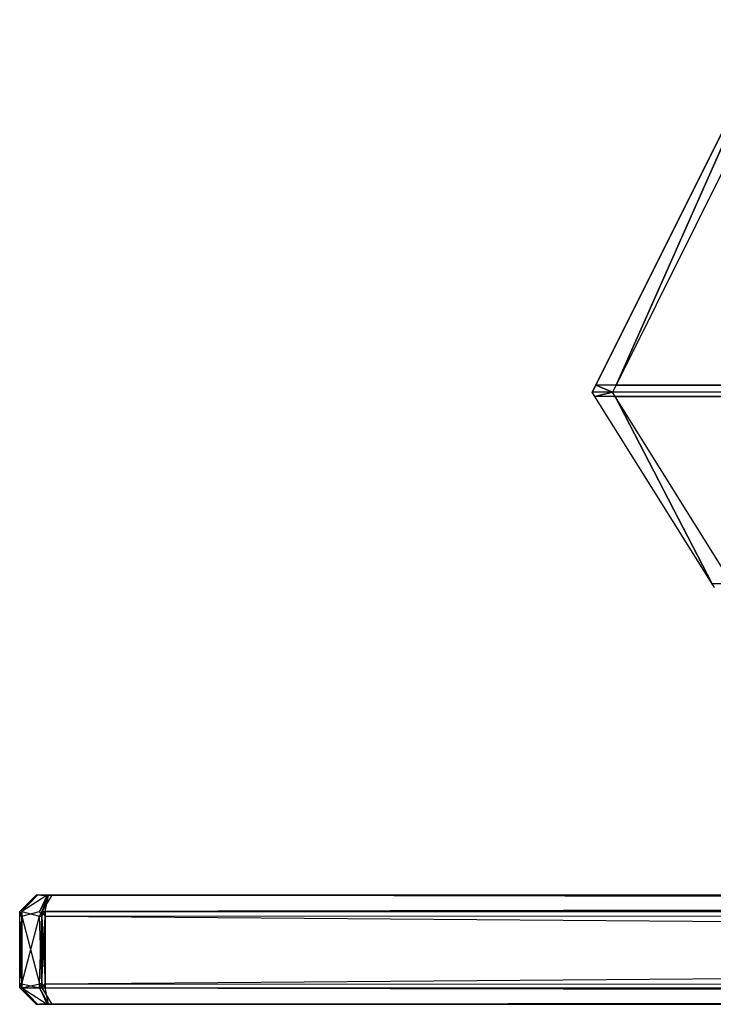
# Model space of a CAD drawing. Extents: x 0 to 0.8, y -0.045 to 0.
# Tile 1 of 10: x 0 to 0.031, y -0.045 to 0. Entities that reach past the tile are written whole.
import ezdxf

# ---------------------------------------------------------------- set-up
doc = ezdxf.new("R2010")
doc.units = 0
for name, color, linetype in [('L0_FL_CHE_1___REPLACEMTFOREMPTY', 7, 'CONTINUOUS'), ('L1_HINTERBAU_1___REPLACEMTFOREM', 7, 'CONTINUOUS'), ('L2_HINTERBAU_0___REPLACEMTFOREM', 7, 'CONTINUOUS')]:
    doc.layers.add(name, color=color, linetype=linetype)

msp = doc.modelspace()

# ---------------------------------------------------------------- linework, layer by layer
at = {"layer": 'L0_FL_CHE_1___REPLACEMTFOREMPTY', "color": 8}
for points, invisible_edges in [([(0, -0.04079, 0.375), (0.00075, -0.040047, 0.001579), (0, -0.04079, 0.001268), (0, -0.04079, 0.375)], 13), ([(0.00075, -0.040047, 0.001579), (0, -0.04079, 0.375), (0.00075, -0.040047, 0.375), (0.00075, -0.040047, 0.001579)], 14), ([(0, -0.04079, 0.001268), (0.00075, -0.040047, 0.001311), (0, -0.04079, 0.001), (0, -0.04079, 0.001268)], 13), ([(0.00075, -0.040047, 0.001311), (0, -0.04079, 0.001268), (0.00075, -0.040047, 0.001579), (0.00075, -0.040047, 0.001311)], 14), ([(0, -0.04079, 0.001), (0.000805, -0.040047, 0.001255), (0.000099, -0.04079, 0.000901), (0, -0.04079, 0.001)], 13), ([(0.000805, -0.040047, 0.001255), (0, -0.04079, 0.001), (0.00075, -0.040047, 0.001311), (0.000805, -0.040047, 0.001255)], 14), ([(0, -0.04079, 0.748732), (0.00075, -0.040047, 0.375), (0, -0.04079, 0.375), (0, -0.04079, 0.748732)], 13), ([(0.00075, -0.040047, 0.375), (0, -0.04079, 0.748732), (0.00075, -0.040047, 0.748421), (0.00075, -0.040047, 0.375)], 14), ([(0, -0.04079, 0.748732), (0.00075, -0.040047, 0.748689), (0.00075, -0.040047, 0.748421), (0, -0.04079, 0.748732)], 13), ([(0.00075, -0.040047, 0.748689), (0, -0.04079, 0.748732), (0, -0.04079, 0.749), (0.00075, -0.040047, 0.748689)], 14), ([(0, -0.04079, 0.749), (0.000805, -0.040047, 0.748745), (0.00075, -0.040047, 0.748689), (0, -0.04079, 0.749)], 13), ([(0.000805, -0.040047, 0.748745), (0, -0.04079, 0.749), (0.000099, -0.04079, 0.749099), (0.000805, -0.040047, 0.748745)], 14), ([(0.000099, -0.04079, 0.000901), (0.001254, -0.040047, 0.000807), (0.000899, -0.04079, 0.000101), (0.000099, -0.04079, 0.000901)], 13), ([(0.001254, -0.040047, 0.000807), (0.000099, -0.04079, 0.000901), (0.000805, -0.040047, 0.001255), (0.001254, -0.040047, 0.000807)], 14), ([(0.000099, -0.04079, 0.749099), (0.001254, -0.040047, 0.749193), (0.000805, -0.040047, 0.748745), (0.000099, -0.04079, 0.749099)], 13), ([(0.001254, -0.040047, 0.749193), (0.000099, -0.04079, 0.749099), (0.000899, -0.04079, 0.749899), (0.001254, -0.040047, 0.749193)], 14), ([(0.00075, -0.040047, 0.375), (0.000909, -0.040047, 0.001579), (0.00075, -0.040047, 0.001579), (0.00075, -0.040047, 0.375)], 13), ([(0.000909, -0.040047, 0.001579), (0.00075, -0.040047, 0.375), (0.000909, -0.040047, 0.375), (0.000909, -0.040047, 0.001579)], 14), ([(0.00075, -0.040047, 0.001311), (0.000955, -0.040047, 0.00133), (0.000805, -0.040047, 0.001255), (0.00075, -0.040047, 0.001311)], 13), ([(0.000955, -0.040047, 0.00133), (0.00075, -0.040047, 0.001311), (0.000909, -0.040047, 0.001376), (0.000955, -0.040047, 0.00133)], 14), ([(0.00075, -0.040047, 0.001579), (0.000909, -0.040047, 0.001376), (0.00075, -0.040047, 0.001311), (0.00075, -0.040047, 0.001579)], 13), ([(0.000909, -0.040047, 0.001376), (0.00075, -0.040047, 0.001579), (0.000909, -0.040047, 0.001579), (0.000909, -0.040047, 0.001376)], 14), ([(0.00075, -0.040047, 0.748421), (0.000909, -0.040047, 0.375), (0.00075, -0.040047, 0.375), (0.00075, -0.040047, 0.748421)], 13), ([(0.000909, -0.040047, 0.375), (0.00075, -0.040047, 0.748421), (0.000909, -0.040047, 0.748421), (0.000909, -0.040047, 0.375)], 14), ([(0.00075, -0.040047, 0.748689), (0.000955, -0.040047, 0.74867), (0.000909, -0.040047, 0.748624), (0.00075, -0.040047, 0.748689)], 13), ([(0.000955, -0.040047, 0.74867), (0.00075, -0.040047, 0.748689), (0.000805, -0.040047, 0.748745), (0.000955, -0.040047, 0.74867)], 14), ([(0.00075, -0.040047, 0.748689), (0.000909, -0.040047, 0.748421), (0.00075, -0.040047, 0.748421), (0.00075, -0.040047, 0.748689)], 13), ([(0.000909, -0.040047, 0.748421), (0.00075, -0.040047, 0.748689), (0.000909, -0.040047, 0.748624), (0.000909, -0.040047, 0.748421)], 14), ([(0.000805, -0.040047, 0.001255), (0.001329, -0.040047, 0.000956), (0.001254, -0.040047, 0.000807), (0.000805, -0.040047, 0.001255)], 13), ([(0.001329, -0.040047, 0.000956), (0.000805, -0.040047, 0.001255), (0.000955, -0.040047, 0.00133), (0.001329, -0.040047, 0.000956)], 14), ([(0.000805, -0.040047, 0.748745), (0.001329, -0.040047, 0.749044), (0.000955, -0.040047, 0.74867), (0.000805, -0.040047, 0.748745)], 13), ([(0.001329, -0.040047, 0.749044), (0.000805, -0.040047, 0.748745), (0.001254, -0.040047, 0.749193), (0.001329, -0.040047, 0.749044)], 14), ([(0.000899, -0.04079, 0.000101), (0.001311, -0.040047, 0.00075), (0.001, -0.04079), (0.000899, -0.04079, 0.000101)], 13), ([(0.001311, -0.040047, 0.00075), (0.000899, -0.04079, 0.000101), (0.001254, -0.040047, 0.000807), (0.001311, -0.040047, 0.00075)], 14), ([(0.000899, -0.04079, 0.749899), (0.001311, -0.040047, 0.74925), (0.001254, -0.040047, 0.749193), (0.000899, -0.04079, 0.749899)], 13), ([(0.001311, -0.040047, 0.74925), (0.000899, -0.04079, 0.749899), (0.001, -0.04079, 0.75), (0.001311, -0.040047, 0.74925)], 14), ([(0.4, -0.040047, 0.375), (0.000955, -0.040047, 0.00133), (0.000909, -0.040047, 0.001376), (0.4, -0.040047, 0.375)], 13), ([(0.4, -0.040047, 0.375), (0.000909, -0.040047, 0.001376), (0.000909, -0.040047, 0.001579), (0.4, -0.040047, 0.375)], 15), ([(0.4, -0.040047, 0.375), (0.000909, -0.040047, 0.001579), (0.000909, -0.040047, 0.375), (0.4, -0.040047, 0.375)], 15), ([(0.000909, -0.040047, 0.748421), (0.4, -0.040047, 0.375), (0.000909, -0.040047, 0.375), (0.000909, -0.040047, 0.748421)], 13), ([(0.4, -0.040047, 0.375), (0.000909, -0.040047, 0.748421), (0.4, -0.040047, 0.749091), (0.4, -0.040047, 0.375)], 10), ([(0.4, -0.040047, 0.749091), (0.000909, -0.040047, 0.748421), (0.000909, -0.040047, 0.748624), (0.4, -0.040047, 0.749091)], 13), ([(0.4, -0.040047, 0.749091), (0.000909, -0.040047, 0.748624), (0.000955, -0.040047, 0.74867), (0.4, -0.040047, 0.749091)], 10), ([(0.4, -0.040047, 0.375), (0.001329, -0.040047, 0.000956), (0.000955, -0.040047, 0.00133), (0.4, -0.040047, 0.375)], 10), ([(0.4, -0.040047, 0.749091), (0.000955, -0.040047, 0.74867), (0.001329, -0.040047, 0.749044), (0.4, -0.040047, 0.749091)], 13), ([(0.001311, -0.040047, 0.00075), (0.001156, -0.04079), (0.001, -0.04079), (0.001311, -0.040047, 0.00075)], 13), ([(0.001, -0.04079, 0.75), (0.001466, -0.040047, 0.74925), (0.001311, -0.040047, 0.74925), (0.001, -0.04079, 0.75)], 13), ([(0.001466, -0.040047, 0.74925), (0.001, -0.04079, 0.75), (0.001156, -0.04079, 0.75), (0.001466, -0.040047, 0.74925)], 14), ([(0.001466, -0.040047, 0.00075), (0.4, -0.04079), (0.001156, -0.04079), (0.001466, -0.040047, 0.00075)], 13), ([(0.001156, -0.04079), (0.001311, -0.040047, 0.00075), (0.001466, -0.040047, 0.00075), (0.001156, -0.04079)], 14), ([(0.001156, -0.04079, 0.75), (0.4, -0.040047, 0.74925), (0.001466, -0.040047, 0.74925), (0.001156, -0.04079, 0.75)], 13), ([(0.4, -0.040047, 0.74925), (0.001156, -0.04079, 0.75), (0.4, -0.04079, 0.75), (0.4, -0.040047, 0.74925)], 14), ([(0.001254, -0.040047, 0.000807), (0.001376, -0.040047, 0.000909), (0.001311, -0.040047, 0.00075), (0.001254, -0.040047, 0.000807)], 13), ([(0.001376, -0.040047, 0.000909), (0.001254, -0.040047, 0.000807), (0.001329, -0.040047, 0.000956), (0.001376, -0.040047, 0.000909)], 14), ([(0.001254, -0.040047, 0.749193), (0.001376, -0.040047, 0.749091), (0.001329, -0.040047, 0.749044), (0.001254, -0.040047, 0.749193)], 13), ([(0.001376, -0.040047, 0.749091), (0.001254, -0.040047, 0.749193), (0.001311, -0.040047, 0.74925), (0.001376, -0.040047, 0.749091)], 14), ([(0.001376, -0.040047, 0.000909), (0.001466, -0.040047, 0.00075), (0.001311, -0.040047, 0.00075), (0.001376, -0.040047, 0.000909)], 13), ([(0.001311, -0.040047, 0.74925), (0.001466, -0.040047, 0.749091), (0.001376, -0.040047, 0.749091), (0.001311, -0.040047, 0.74925)], 13), ([(0.001466, -0.040047, 0.749091), (0.001311, -0.040047, 0.74925), (0.001466, -0.040047, 0.74925), (0.001466, -0.040047, 0.749091)], 14), ([(0.001329, -0.040047, 0.000956), (0.001466, -0.040047, 0.000909), (0.001376, -0.040047, 0.000909), (0.001329, -0.040047, 0.000956)], 13), ([(0.001466, -0.040047, 0.000909), (0.001329, -0.040047, 0.000956), (0.4, -0.040047, 0.000909), (0.001466, -0.040047, 0.000909)], 10), ([(0.4, -0.040047, 0.000909), (0.001329, -0.040047, 0.000956), (0.4, -0.040047, 0.375), (0.4, -0.040047, 0.000909)], 13), ([(0.4, -0.040047, 0.749091), (0.001329, -0.040047, 0.749044), (0.001376, -0.040047, 0.749091), (0.4, -0.040047, 0.749091)], 15), ([(0.001466, -0.040047, 0.00075), (0.001376, -0.040047, 0.000909), (0.001466, -0.040047, 0.000909), (0.001466, -0.040047, 0.00075)], 14), ([(0.4, -0.040047, 0.749091), (0.001376, -0.040047, 0.749091), (0.001466, -0.040047, 0.749091), (0.4, -0.040047, 0.749091)], 15), ([(0.001466, -0.040047, 0.000909), (0.4, -0.040047, 0.00075), (0.001466, -0.040047, 0.00075), (0.001466, -0.040047, 0.000909)], 13), ([(0.4, -0.040047, 0.00075), (0.001466, -0.040047, 0.000909), (0.4, -0.040047, 0.000909), (0.4, -0.040047, 0.00075)], 14), ([(0.4, -0.04079), (0.001466, -0.040047, 0.00075), (0.4, -0.040047, 0.00075), (0.4, -0.04079)], 14), ([(0.001466, -0.040047, 0.74925), (0.4, -0.040047, 0.749091), (0.001466, -0.040047, 0.749091), (0.001466, -0.040047, 0.74925)], 13), ([(0.4, -0.040047, 0.749091), (0.001466, -0.040047, 0.74925), (0.4, -0.040047, 0.74925), (0.4, -0.040047, 0.749091)], 14), ([(0, -0.04079, 0.375), (0, -0.041, 0.001268), (0, -0.041, 0.375), (0, -0.04079, 0.375)], 13), ([(0, -0.041, 0.001268), (0, -0.04079, 0.375), (0, -0.04079, 0.001268), (0, -0.041, 0.001268)], 14), ([(0, -0.04079, 0.001268), (0, -0.041, 0.001), (0, -0.041, 0.001268), (0, -0.04079, 0.001268)], 13), ([(0, -0.041, 0.001), (0, -0.04079, 0.001268), (0, -0.04079, 0.001), (0, -0.041, 0.001)], 14), ([(0, -0.04079, 0.001), (0.000099, -0.041, 0.000901), (0, -0.041, 0.001), (0, -0.04079, 0.001)], 13), ([(0.000099, -0.041, 0.000901), (0, -0.04079, 0.001), (0.000099, -0.04079, 0.000901), (0.000099, -0.041, 0.000901)], 14), ([(0, -0.04079, 0.748732), (0, -0.041, 0.375), (0, -0.041, 0.748732), (0, -0.04079, 0.748732)], 13), ([(0, -0.041, 0.375), (0, -0.04079, 0.748732), (0, -0.04079, 0.375), (0, -0.041, 0.375)], 14), ([(0, -0.04079, 0.749), (0, -0.041, 0.748732), (0, -0.041, 0.749), (0, -0.04079, 0.749)], 13), ([(0, -0.041, 0.748732), (0, -0.04079, 0.749), (0, -0.04079, 0.748732), (0, -0.041, 0.748732)], 14), ([(0.000099, -0.041, 0.749099), (0, -0.04079, 0.749), (0, -0.041, 0.749), (0.000099, -0.041, 0.749099)], 13), ([(0, -0.04079, 0.749), (0.000099, -0.041, 0.749099), (0.000099, -0.04079, 0.749099), (0, -0.04079, 0.749)], 14), ([(0, -0.041, 0.001), (0.000099, -0.044064, 0.000901), (0, -0.044064, 0.001), (0, -0.041, 0.001)], 13), ([(0.000099, -0.044064, 0.000901), (0, -0.041, 0.001), (0.000099, -0.041, 0.000901), (0.000099, -0.044064, 0.000901)], 14), ([(0, -0.041, 0.001268), (0, -0.044064, 0.001), (0, -0.044064, 0.001268), (0, -0.041, 0.001268)], 13), ([(0, -0.044064, 0.001), (0, -0.041, 0.001268), (0, -0.041, 0.001), (0, -0.044064, 0.001)], 14), ([(0, -0.041, 0.375), (0, -0.044064, 0.001268), (0, -0.044064, 0.375), (0, -0.041, 0.375)], 13), ([(0, -0.044064, 0.001268), (0, -0.041, 0.375), (0, -0.041, 0.001268), (0, -0.044064, 0.001268)], 14), ([(0.000099, -0.041, 0.749099), (0, -0.044064, 0.749), (0.000099, -0.044064, 0.749099), (0.000099, -0.041, 0.749099)], 13), ([(0, -0.044064, 0.749), (0.000099, -0.041, 0.749099), (0, -0.041, 0.749), (0, -0.044064, 0.749)], 14), ([(0, -0.041, 0.749), (0, -0.044064, 0.748732), (0, -0.044064, 0.749), (0, -0.041, 0.749)], 13), ([(0, -0.044064, 0.748732), (0, -0.041, 0.749), (0, -0.041, 0.748732), (0, -0.044064, 0.748732)], 14), ([(0, -0.041, 0.748732), (0, -0.044064, 0.375), (0, -0.044064, 0.748732), (0, -0.041, 0.748732)], 13), ([(0, -0.044064, 0.375), (0, -0.041, 0.748732), (0, -0.041, 0.375), (0, -0.044064, 0.375)], 14), ([(0.000899, -0.04079, 0.000101), (0.000099, -0.041, 0.000901), (0.000099, -0.04079, 0.000901), (0.000899, -0.04079, 0.000101)], 13), ([(0.000099, -0.041, 0.000901), (0.000899, -0.04079, 0.000101), (0.000899, -0.041, 0.000101), (0.000099, -0.041, 0.000901)], 14), ([(0.000899, -0.041, 0.749899), (0.000099, -0.04079, 0.749099), (0.000099, -0.041, 0.749099), (0.000899, -0.041, 0.749899)], 13), ([(0.000099, -0.04079, 0.749099), (0.000899, -0.041, 0.749899), (0.000899, -0.04079, 0.749899), (0.000099, -0.04079, 0.749099)], 14), ([(0.000899, -0.041, 0.000101), (0.000099, -0.044064, 0.000901), (0.000099, -0.041, 0.000901), (0.000899, -0.041, 0.000101)], 13), ([(0.000099, -0.044064, 0.000901), (0.000899, -0.041, 0.000101), (0.000899, -0.044064, 0.000101), (0.000099, -0.044064, 0.000901)], 14), ([(0.000899, -0.044064, 0.749899), (0.000099, -0.041, 0.749099), (0.000099, -0.044064, 0.749099), (0.000899, -0.044064, 0.749899)], 13), ([(0.000099, -0.041, 0.749099), (0.000899, -0.044064, 0.749899), (0.000899, -0.041, 0.749899), (0.000099, -0.041, 0.749099)], 14), ([(0.000899, -0.04079, 0.000101), (0.001, -0.041), (0.000899, -0.041, 0.000101), (0.000899, -0.04079, 0.000101)], 13), ([(0.001, -0.041), (0.000899, -0.04079, 0.000101), (0.001, -0.04079), (0.001, -0.041)], 14), ([(0.001, -0.04079, 0.75), (0.000899, -0.041, 0.749899), (0.001, -0.041, 0.75), (0.001, -0.04079, 0.75)], 13), ([(0.000899, -0.041, 0.749899), (0.001, -0.04079, 0.75), (0.000899, -0.04079, 0.749899), (0.000899, -0.041, 0.749899)], 14), ([(0.000899, -0.041, 0.000101), (0.001, -0.044064), (0.000899, -0.044064, 0.000101), (0.000899, -0.041, 0.000101)], 13), ([(0.001, -0.044064), (0.000899, -0.041, 0.000101), (0.001, -0.041), (0.001, -0.044064)], 14), ([(0.001, -0.041, 0.75), (0.000899, -0.044064, 0.749899), (0.001, -0.044064, 0.75), (0.001, -0.041, 0.75)], 13), ([(0.000899, -0.044064, 0.749899), (0.001, -0.041, 0.75), (0.000899, -0.041, 0.749899), (0.000899, -0.044064, 0.749899)], 14), ([(0.001156, -0.04079), (0.001, -0.041), (0.001, -0.04079), (0.001156, -0.04079)], 13), ([(0.001, -0.041), (0.001156, -0.04079), (0.001156, -0.041), (0.001, -0.041)], 14), ([(0.001156, -0.041, 0.75), (0.001, -0.04079, 0.75), (0.001, -0.041, 0.75), (0.001156, -0.041, 0.75)], 13), ([(0.001, -0.04079, 0.75), (0.001156, -0.041, 0.75), (0.001156, -0.04079, 0.75), (0.001, -0.04079, 0.75)], 14), ([(0.001156, -0.041), (0.001, -0.044064), (0.001, -0.041), (0.001156, -0.041)], 13), ([(0.001, -0.044064), (0.001156, -0.041), (0.001156, -0.044064), (0.001, -0.044064)], 14), ([(0.001156, -0.044064, 0.75), (0.001, -0.041, 0.75), (0.001, -0.044064, 0.75), (0.001156, -0.044064, 0.75)], 13), ([(0.001, -0.041, 0.75), (0.001156, -0.044064, 0.75), (0.001156, -0.041, 0.75), (0.001, -0.041, 0.75)], 14), ([(0.4, -0.04079), (0.001156, -0.041), (0.001156, -0.04079), (0.4, -0.04079)], 13), ([(0.001156, -0.041), (0.4, -0.04079), (0.4, -0.041), (0.001156, -0.041)], 14), ([(0.4, -0.041, 0.75), (0.001156, -0.04079, 0.75), (0.001156, -0.041, 0.75), (0.4, -0.041, 0.75)], 13), ([(0.001156, -0.04079, 0.75), (0.4, -0.041, 0.75), (0.4, -0.04079, 0.75), (0.001156, -0.04079, 0.75)], 14), ([(0.4, -0.041), (0.001156, -0.044064), (0.001156, -0.041), (0.4, -0.041)], 13), ([(0.001156, -0.044064), (0.4, -0.041), (0.4, -0.044064), (0.001156, -0.044064)], 14), ([(0.4, -0.044064, 0.75), (0.001156, -0.041, 0.75), (0.001156, -0.044064, 0.75), (0.4, -0.044064, 0.75)], 13), ([(0.001156, -0.041, 0.75), (0.4, -0.044064, 0.75), (0.4, -0.041, 0.75), (0.001156, -0.041, 0.75)], 14), ([(0, -0.044064, 0.001), (0.000099, -0.044257, 0.000901), (0, -0.044257, 0.001), (0, -0.044064, 0.001)], 13), ([(0.000099, -0.044257, 0.000901), (0, -0.044064, 0.001), (0.000099, -0.044064, 0.000901), (0.000099, -0.044257, 0.000901)], 14), ([(0, -0.044064, 0.001268), (0, -0.044257, 0.001), (0, -0.044257, 0.001268), (0, -0.044064, 0.001268)], 13), ([(0, -0.044257, 0.001), (0, -0.044064, 0.001268), (0, -0.044064, 0.001), (0, -0.044257, 0.001)], 14), ([(0, -0.044064, 0.375), (0, -0.044257, 0.001268), (0, -0.044257, 0.375), (0, -0.044064, 0.375)], 13), ([(0, -0.044257, 0.001268), (0, -0.044064, 0.375), (0, -0.044064, 0.001268), (0, -0.044257, 0.001268)], 14), ([(0.000099, -0.044064, 0.749099), (0, -0.044257, 0.749), (0.000099, -0.044257, 0.749099), (0.000099, -0.044064, 0.749099)], 13), ([(0, -0.044257, 0.749), (0.000099, -0.044064, 0.749099), (0, -0.044064, 0.749), (0, -0.044257, 0.749)], 14), ([(0, -0.044064, 0.749), (0, -0.044257, 0.748732), (0, -0.044257, 0.749), (0, -0.044064, 0.749)], 13), ([(0, -0.044257, 0.748732), (0, -0.044064, 0.749), (0, -0.044064, 0.748732), (0, -0.044257, 0.748732)], 14), ([(0, -0.044064, 0.748732), (0, -0.044257, 0.375), (0, -0.044257, 0.748732), (0, -0.044064, 0.748732)], 13), ([(0, -0.044257, 0.375), (0, -0.044064, 0.748732), (0, -0.044064, 0.375), (0, -0.044257, 0.375)], 14), ([(0.00075, -0.045, 0.001311), (0, -0.044257, 0.001268), (0, -0.044257, 0.001), (0.00075, -0.045, 0.001311)], 13), ([(0, -0.044257, 0.001268), (0.00075, -0.045, 0.001311), (0.00075, -0.045, 0.001579), (0, -0.044257, 0.001268)], 14), ([(0.000805, -0.045, 0.001255), (0, -0.044257, 0.001), (0.000099, -0.044257, 0.000901), (0.000805, -0.045, 0.001255)], 13), ([(0, -0.044257, 0.001), (0.000805, -0.045, 0.001255), (0.00075, -0.045, 0.001311), (0, -0.044257, 0.001)], 14), ([(0.00075, -0.045, 0.001579), (0, -0.044257, 0.375), (0, -0.044257, 0.001268), (0.00075, -0.045, 0.001579)], 13), ([(0, -0.044257, 0.375), (0.00075, -0.045, 0.001579), (0.00075, -0.045, 0.375), (0, -0.044257, 0.375)], 14), ([(0.00075, -0.045, 0.748689), (0, -0.044257, 0.748732), (0.00075, -0.045, 0.748421), (0.00075, -0.045, 0.748689)], 13), ([(0, -0.044257, 0.748732), (0.00075, -0.045, 0.748689), (0, -0.044257, 0.749), (0, -0.044257, 0.748732)], 14), ([(0.000805, -0.045, 0.748745), (0, -0.044257, 0.749), (0.00075, -0.045, 0.748689), (0.000805, -0.045, 0.748745)], 13), ([(0, -0.044257, 0.749), (0.000805, -0.045, 0.748745), (0.000099, -0.044257, 0.749099), (0, -0.044257, 0.749)], 14), ([(0.00075, -0.045, 0.748421), (0, -0.044257, 0.375), (0.00075, -0.045, 0.375), (0.00075, -0.045, 0.748421)], 13), ([(0, -0.044257, 0.375), (0.00075, -0.045, 0.748421), (0, -0.044257, 0.748732), (0, -0.044257, 0.375)], 14), ([(0.000899, -0.044064, 0.000101), (0.000099, -0.044257, 0.000901), (0.000099, -0.044064, 0.000901), (0.000899, -0.044064, 0.000101)], 13), ([(0.000099, -0.044257, 0.000901), (0.000899, -0.044064, 0.000101), (0.000899, -0.044257, 0.000101), (0.000099, -0.044257, 0.000901)], 14), ([(0.000899, -0.044257, 0.749899), (0.000099, -0.044064, 0.749099), (0.000099, -0.044257, 0.749099), (0.000899, -0.044257, 0.749899)], 13), ([(0.000099, -0.044064, 0.749099), (0.000899, -0.044257, 0.749899), (0.000899, -0.044064, 0.749899), (0.000099, -0.044064, 0.749099)], 14), ([(0.001254, -0.045, 0.000807), (0.000099, -0.044257, 0.000901), (0.000899, -0.044257, 0.000101), (0.001254, -0.045, 0.000807)], 13), ([(0.000099, -0.044257, 0.000901), (0.001254, -0.045, 0.000807), (0.000805, -0.045, 0.001255), (0.000099, -0.044257, 0.000901)], 14), ([(0.001254, -0.045, 0.749193), (0.000099, -0.044257, 0.749099), (0.000805, -0.045, 0.748745), (0.001254, -0.045, 0.749193)], 13), ([(0.000099, -0.044257, 0.749099), (0.001254, -0.045, 0.749193), (0.000899, -0.044257, 0.749899), (0.000099, -0.044257, 0.749099)], 14), ([(0.001, -0.044064), (0.000899, -0.044257, 0.000101), (0.000899, -0.044064, 0.000101), (0.001, -0.044064)], 13), ([(0.000899, -0.044257, 0.000101), (0.001, -0.044064), (0.001, -0.044257), (0.000899, -0.044257, 0.000101)], 14), ([(0.001, -0.044064, 0.75), (0.000899, -0.044257, 0.749899), (0.001, -0.044257, 0.75), (0.001, -0.044064, 0.75)], 13), ([(0.000899, -0.044257, 0.749899), (0.001, -0.044064, 0.75), (0.000899, -0.044064, 0.749899), (0.000899, -0.044257, 0.749899)], 14), ([(0.001311, -0.045, 0.00075), (0.000899, -0.044257, 0.000101), (0.001, -0.044257), (0.001311, -0.045, 0.00075)], 13), ([(0.000899, -0.044257, 0.000101), (0.001311, -0.045, 0.00075), (0.001254, -0.045, 0.000807), (0.000899, -0.044257, 0.000101)], 14), ([(0.001311, -0.045, 0.74925), (0.000899, -0.044257, 0.749899), (0.001254, -0.045, 0.749193), (0.001311, -0.045, 0.74925)], 13), ([(0.000899, -0.044257, 0.749899), (0.001311, -0.045, 0.74925), (0.001, -0.044257, 0.75), (0.000899, -0.044257, 0.749899)], 14), ([(0.001156, -0.044064), (0.001, -0.044257), (0.001, -0.044064), (0.001156, -0.044064)], 13), ([(0.001, -0.044257), (0.001156, -0.044064), (0.001156, -0.044257), (0.001, -0.044257)], 14), ([(0.001156, -0.044257, 0.75), (0.001, -0.044064, 0.75), (0.001, -0.044257, 0.75), (0.001156, -0.044257, 0.75)], 13), ([(0.001, -0.044064, 0.75), (0.001156, -0.044257, 0.75), (0.001156, -0.044064, 0.75), (0.001, -0.044064, 0.75)], 14), ([(0.001466, -0.045, 0.00075), (0.001, -0.044257), (0.001156, -0.044257), (0.001466, -0.045, 0.00075)], 13), ([(0.001, -0.044257), (0.001466, -0.045, 0.00075), (0.001311, -0.045, 0.00075), (0.001, -0.044257)], 14), ([(0.001311, -0.045, 0.74925), (0.001156, -0.044257, 0.75), (0.001, -0.044257, 0.75), (0.001311, -0.045, 0.74925)], 14), ([(0.4, -0.044064), (0.001156, -0.044257), (0.001156, -0.044064), (0.4, -0.044064)], 13), ([(0.001156, -0.044257), (0.4, -0.044064), (0.4, -0.044257), (0.001156, -0.044257)], 14), ([(0.4, -0.044257, 0.75), (0.001156, -0.044064, 0.75), (0.001156, -0.044257, 0.75), (0.4, -0.044257, 0.75)], 13), ([(0.001156, -0.044064, 0.75), (0.4, -0.044257, 0.75), (0.4, -0.044064, 0.75), (0.001156, -0.044064, 0.75)], 14), ([(0.4, -0.045, 0.00075), (0.001156, -0.044257), (0.4, -0.044257), (0.4, -0.045, 0.00075)], 13), ([(0.001156, -0.044257), (0.4, -0.045, 0.00075), (0.001466, -0.045, 0.00075), (0.001156, -0.044257)], 14), ([(0.001156, -0.044257, 0.75), (0.001311, -0.045, 0.74925), (0.001466, -0.045, 0.74925), (0.001156, -0.044257, 0.75)], 13), ([(0.001466, -0.045, 0.74925), (0.4, -0.044257, 0.75), (0.001156, -0.044257, 0.75), (0.001466, -0.045, 0.74925)], 14), ([(0.4, -0.044257, 0.75), (0.001466, -0.045, 0.74925), (0.4, -0.045, 0.74925), (0.4, -0.044257, 0.75)], 13), ([(0.000961, -0.045, 0.001333), (0.00075, -0.045, 0.001311), (0.000805, -0.045, 0.001255), (0.000961, -0.045, 0.001333)], 13), ([(0.00075, -0.045, 0.001311), (0.000961, -0.045, 0.001333), (0.000915, -0.045, 0.001379), (0.00075, -0.045, 0.001311)], 14), ([(0.000915, -0.045, 0.001379), (0.00075, -0.045, 0.001579), (0.00075, -0.045, 0.001311), (0.000915, -0.045, 0.001379)], 13), ([(0.00075, -0.045, 0.001579), (0.000915, -0.045, 0.001379), (0.000915, -0.045, 0.001579), (0.00075, -0.045, 0.001579)], 14), ([(0.000915, -0.045, 0.375), (0.00075, -0.045, 0.001579), (0.000915, -0.045, 0.001579), (0.000915, -0.045, 0.375)], 13), ([(0.00075, -0.045, 0.001579), (0.000915, -0.045, 0.375), (0.00075, -0.045, 0.375), (0.00075, -0.045, 0.001579)], 14), ([(0.000961, -0.045, 0.748667), (0.00075, -0.045, 0.748689), (0.000915, -0.045, 0.748621), (0.000961, -0.045, 0.748667)], 13), ([(0.00075, -0.045, 0.748689), (0.000961, -0.045, 0.748667), (0.000805, -0.045, 0.748745), (0.00075, -0.045, 0.748689)], 14), ([(0.000915, -0.045, 0.748621), (0.00075, -0.045, 0.748421), (0.000915, -0.045, 0.748421), (0.000915, -0.045, 0.748621)], 13), ([(0.00075, -0.045, 0.748421), (0.000915, -0.045, 0.748621), (0.00075, -0.045, 0.748689), (0.00075, -0.045, 0.748421)], 14), ([(0.000915, -0.045, 0.748421), (0.00075, -0.045, 0.375), (0.000915, -0.045, 0.375), (0.000915, -0.045, 0.748421)], 13), ([(0.00075, -0.045, 0.375), (0.000915, -0.045, 0.748421), (0.00075, -0.045, 0.748421), (0.00075, -0.045, 0.375)], 14), ([(0.001332, -0.045, 0.000962), (0.000805, -0.045, 0.001255), (0.001254, -0.045, 0.000807), (0.001332, -0.045, 0.000962)], 13), ([(0.000805, -0.045, 0.001255), (0.001332, -0.045, 0.000962), (0.000961, -0.045, 0.001333), (0.000805, -0.045, 0.001255)], 14), ([(0.001332, -0.045, 0.749038), (0.000805, -0.045, 0.748745), (0.000961, -0.045, 0.748667), (0.001332, -0.045, 0.749038)], 13), ([(0.000805, -0.045, 0.748745), (0.001332, -0.045, 0.749038), (0.001254, -0.045, 0.749193), (0.000805, -0.045, 0.748745)], 14), ([(0.000961, -0.045, 0.001333), (0.4, -0.045, 0.049835), (0.000915, -0.045, 0.001379), (0.000961, -0.045, 0.001333)], 13), ([(0.000915, -0.045, 0.001379), (0.4, -0.045, 0.049835), (0.000915, -0.045, 0.001579), (0.000915, -0.045, 0.001379)], 10), ([(0.000915, -0.045, 0.001579), (0.4, -0.045, 0.049835), (0.049835, -0.045, 0.049835), (0.000915, -0.045, 0.001579)], 15), ([(0.000915, -0.045, 0.001579), (0.049835, -0.045, 0.049835), (0.000915, -0.045, 0.375), (0.000915, -0.045, 0.001579)], 15), ([(0.000915, -0.045, 0.375), (0.049835, -0.045, 0.049835), (0.049835, -0.045, 0.375), (0.000915, -0.045, 0.375)], 15), ([(0.049835, -0.045, 0.700165), (0.4, -0.045, 0.749085), (0.000915, -0.045, 0.748421), (0.049835, -0.045, 0.700165)], 10), ([(0.000915, -0.045, 0.748421), (0.4, -0.045, 0.749085), (0.000915, -0.045, 0.748621), (0.000915, -0.045, 0.748421)], 13), ([(0.000915, -0.045, 0.748621), (0.4, -0.045, 0.749085), (0.000961, -0.045, 0.748667), (0.000915, -0.045, 0.748621)], 10), ([(0.049835, -0.045, 0.700165), (0.000915, -0.045, 0.375), (0.049835, -0.045, 0.375), (0.049835, -0.045, 0.700165)], 15), ([(0.000915, -0.045, 0.375), (0.049835, -0.045, 0.700165), (0.000915, -0.045, 0.748421), (0.000915, -0.045, 0.375)], 15), ([(0.001332, -0.045, 0.000962), (0.4, -0.045, 0.049835), (0.000961, -0.045, 0.001333), (0.001332, -0.045, 0.000962)], 10), ([(0.000961, -0.045, 0.748667), (0.4, -0.045, 0.749085), (0.001332, -0.045, 0.749038), (0.000961, -0.045, 0.748667)], 13), ([(0.001379, -0.045, 0.000915), (0.001254, -0.045, 0.000807), (0.001311, -0.045, 0.00075), (0.001379, -0.045, 0.000915)], 13), ([(0.001254, -0.045, 0.000807), (0.001379, -0.045, 0.000915), (0.001332, -0.045, 0.000962), (0.001254, -0.045, 0.000807)], 14), ([(0.001379, -0.045, 0.749085), (0.001254, -0.045, 0.749193), (0.001332, -0.045, 0.749038), (0.001379, -0.045, 0.749085)], 13), ([(0.001254, -0.045, 0.749193), (0.001379, -0.045, 0.749085), (0.001311, -0.045, 0.74925), (0.001254, -0.045, 0.749193)], 14), ([(0.001466, -0.045, 0.000915), (0.001311, -0.045, 0.00075), (0.001466, -0.045, 0.00075), (0.001466, -0.045, 0.000915)], 13), ([(0.001311, -0.045, 0.00075), (0.001466, -0.045, 0.000915), (0.001379, -0.045, 0.000915), (0.001311, -0.045, 0.00075)], 14), ([(0.001379, -0.045, 0.749085), (0.001466, -0.045, 0.74925), (0.001311, -0.045, 0.74925), (0.001379, -0.045, 0.749085)], 14), ([(0.001379, -0.045, 0.000915), (0.4, -0.045, 0.049835), (0.001332, -0.045, 0.000962), (0.001379, -0.045, 0.000915)], 13), ([(0.001332, -0.045, 0.749038), (0.4, -0.045, 0.749085), (0.001379, -0.045, 0.749085), (0.001332, -0.045, 0.749038)], 14), ([(0.001466, -0.045, 0.000915), (0.4, -0.045, 0.049835), (0.001379, -0.045, 0.000915), (0.001466, -0.045, 0.000915)], 10), ([(0.001466, -0.045, 0.74925), (0.001379, -0.045, 0.749085), (0.001466, -0.045, 0.749085), (0.001466, -0.045, 0.74925)], 13), ([(0.001379, -0.045, 0.749085), (0.4, -0.045, 0.749085), (0.001466, -0.045, 0.749085), (0.001379, -0.045, 0.749085)], 15), ([(0.4, -0.045, 0.000915), (0.001466, -0.045, 0.00075), (0.4, -0.045, 0.00075), (0.4, -0.045, 0.000915)], 13), ([(0.001466, -0.045, 0.00075), (0.4, -0.045, 0.000915), (0.001466, -0.045, 0.000915), (0.001466, -0.045, 0.00075)], 14), ([(0.4, -0.045, 0.049835), (0.001466, -0.045, 0.000915), (0.4, -0.045, 0.000915), (0.4, -0.045, 0.049835)], 13), ([(0.4, -0.045, 0.74925), (0.001466, -0.045, 0.749085), (0.4, -0.045, 0.749085), (0.4, -0.045, 0.74925)], 13), ([(0.001466, -0.045, 0.749085), (0.4, -0.045, 0.74925), (0.001466, -0.045, 0.74925), (0.001466, -0.045, 0.749085)], 14)]:
    msp.add_3dface(points, dxfattribs=dict(at, invisible_edges=invisible_edges))
at = {"layer": 'L1_HINTERBAU_1___REPLACEMTFOREM', "color": 8}
for points, invisible_edges in [([(0.03444, -0.000295, 0.034862), (0.026156, -0.016889, 0.028334), (0.026156, -0.016889, 0.029094), (0.03444, -0.000295, 0.034862)], 13), ([(0.026156, -0.016889, 0.028334), (0.03444, -0.000295, 0.034862), (0.03444, -0.000295, 0.034114), (0.026156, -0.016889, 0.028334)], 14), ([(0.03444, -0.000295, 0.375), (0.026156, -0.016889, 0.029094), (0.026156, -0.016889, 0.375), (0.03444, -0.000295, 0.375)], 13), ([(0.026156, -0.016889, 0.029094), (0.03444, -0.000295, 0.375), (0.03444, -0.000295, 0.034862), (0.026156, -0.016889, 0.029094)], 14), ([(0.03444, -0.000295, 0.034114), (0.027082, -0.016889, 0.028334), (0.026156, -0.016889, 0.028334), (0.03444, -0.000295, 0.034114)], 13), ([(0.03444, -0.000295, 0.715886), (0.026156, -0.016889, 0.720906), (0.026156, -0.016889, 0.721666), (0.03444, -0.000295, 0.715886)], 13), ([(0.026156, -0.016889, 0.720906), (0.03444, -0.000295, 0.715886), (0.03444, -0.000295, 0.715138), (0.026156, -0.016889, 0.720906)], 14), ([(0.03444, -0.000295, 0.715138), (0.026156, -0.016889, 0.375), (0.026156, -0.016889, 0.720906), (0.03444, -0.000295, 0.715138)], 13), ([(0.026156, -0.016889, 0.375), (0.03444, -0.000295, 0.715138), (0.03444, -0.000295, 0.375), (0.026156, -0.016889, 0.375)], 14), ([(0.027082, -0.016889, 0.721666), (0.03444, -0.000295, 0.715886), (0.026156, -0.016889, 0.721666), (0.027082, -0.016889, 0.721666)], 13), ([(0.027082, -0.016889, 0.028334), (0.03444, -0.000295, 0.034114), (0.035337, -0.000295, 0.034114), (0.027082, -0.016889, 0.028334)], 14), ([(0.035337, -0.000295, 0.034114), (0.4, -0.016889, 0.028334), (0.027082, -0.016889, 0.028334), (0.035337, -0.000295, 0.034114)], 13), ([(0.03444, -0.000295, 0.715886), (0.027082, -0.016889, 0.721666), (0.035337, -0.000295, 0.715886), (0.03444, -0.000295, 0.715886)], 14), ([(0.4, -0.016889, 0.721666), (0.035337, -0.000295, 0.715886), (0.027082, -0.016889, 0.721666), (0.4, -0.016889, 0.721666)], 13)]:
    msp.add_3dface(points, dxfattribs=dict(at, invisible_edges=invisible_edges))
at = {"layer": 'L2_HINTERBAU_0___REPLACEMTFOREM', "color": 8}
for points, invisible_edges in [([(0.026156, -0.016889, 0.029094), (0.025995, -0.017213, 0.028221), (0.025995, -0.017213, 0.028982), (0.026156, -0.016889, 0.029094)], 13), ([(0.025995, -0.017213, 0.028221), (0.026156, -0.016889, 0.029094), (0.026156, -0.016889, 0.028334), (0.025995, -0.017213, 0.028221)], 14), ([(0.026156, -0.016889, 0.375), (0.025995, -0.017213, 0.028982), (0.025995, -0.017213, 0.375), (0.026156, -0.016889, 0.375)], 13), ([(0.025995, -0.017213, 0.028982), (0.026156, -0.016889, 0.375), (0.026156, -0.016889, 0.029094), (0.025995, -0.017213, 0.028982)], 14), ([(0.026156, -0.016889, 0.028334), (0.02692, -0.017213, 0.028221), (0.025995, -0.017213, 0.028221), (0.026156, -0.016889, 0.028334)], 13), ([(0.026156, -0.016889, 0.721666), (0.025995, -0.017213, 0.721018), (0.025995, -0.017213, 0.721779), (0.026156, -0.016889, 0.721666)], 13), ([(0.025995, -0.017213, 0.721018), (0.026156, -0.016889, 0.721666), (0.026156, -0.016889, 0.720906), (0.025995, -0.017213, 0.721018)], 14), ([(0.026156, -0.016889, 0.720906), (0.025995, -0.017213, 0.375), (0.025995, -0.017213, 0.721018), (0.026156, -0.016889, 0.720906)], 13), ([(0.025995, -0.017213, 0.375), (0.026156, -0.016889, 0.720906), (0.026156, -0.016889, 0.375), (0.025995, -0.017213, 0.375)], 14), ([(0.02692, -0.017213, 0.721779), (0.026156, -0.016889, 0.721666), (0.025995, -0.017213, 0.721779), (0.02692, -0.017213, 0.721779)], 13), ([(0.02692, -0.017213, 0.028221), (0.026156, -0.016889, 0.028334), (0.027082, -0.016889, 0.028334), (0.02692, -0.017213, 0.028221)], 14), ([(0.026156, -0.016889, 0.721666), (0.02692, -0.017213, 0.721779), (0.027082, -0.016889, 0.721666), (0.026156, -0.016889, 0.721666)], 14), ([(0.027082, -0.016889, 0.028334), (0.4, -0.017213, 0.028221), (0.02692, -0.017213, 0.028221), (0.027082, -0.016889, 0.028334)], 13), ([(0.4, -0.017213, 0.721779), (0.027082, -0.016889, 0.721666), (0.02692, -0.017213, 0.721779), (0.4, -0.017213, 0.721779)], 13), ([(0.4, -0.017213, 0.028221), (0.027082, -0.016889, 0.028334), (0.4, -0.016889, 0.028334), (0.4, -0.017213, 0.028221)], 14), ([(0.027082, -0.016889, 0.721666), (0.4, -0.017213, 0.721779), (0.4, -0.016889, 0.721666), (0.027082, -0.016889, 0.721666)], 14), ([(0.02692, -0.017213, 0.028221), (0.026112, -0.017401, 0.02837), (0.025995, -0.017213, 0.028221), (0.02692, -0.017213, 0.028221)], 13), ([(0.025995, -0.017213, 0.375), (0.026112, -0.017401, 0.029131), (0.026112, -0.017401, 0.375), (0.025995, -0.017213, 0.375)], 13), ([(0.026112, -0.017401, 0.029131), (0.025995, -0.017213, 0.375), (0.025995, -0.017213, 0.028982), (0.026112, -0.017401, 0.029131)], 14), ([(0.025995, -0.017213, 0.028982), (0.026112, -0.017401, 0.02837), (0.026112, -0.017401, 0.029131), (0.025995, -0.017213, 0.028982)], 13), ([(0.026112, -0.017401, 0.02837), (0.025995, -0.017213, 0.028982), (0.025995, -0.017213, 0.028221), (0.026112, -0.017401, 0.02837)], 14), ([(0.026112, -0.017401, 0.72163), (0.02692, -0.017213, 0.721779), (0.025995, -0.017213, 0.721779), (0.026112, -0.017401, 0.72163)], 13), ([(0.025995, -0.017213, 0.721018), (0.026112, -0.017401, 0.375), (0.026112, -0.017401, 0.720869), (0.025995, -0.017213, 0.721018)], 13), ([(0.026112, -0.017401, 0.375), (0.025995, -0.017213, 0.721018), (0.025995, -0.017213, 0.375), (0.026112, -0.017401, 0.375)], 14), ([(0.025995, -0.017213, 0.721779), (0.026112, -0.017401, 0.720869), (0.026112, -0.017401, 0.72163), (0.025995, -0.017213, 0.721779)], 13), ([(0.026112, -0.017401, 0.720869), (0.025995, -0.017213, 0.721779), (0.025995, -0.017213, 0.721018), (0.026112, -0.017401, 0.720869)], 14), ([(0.026112, -0.017401, 0.02837), (0.02692, -0.017213, 0.028221), (0.027038, -0.017401, 0.02837), (0.026112, -0.017401, 0.02837)], 14), ([(0.02692, -0.017213, 0.721779), (0.026112, -0.017401, 0.72163), (0.027038, -0.017401, 0.72163), (0.02692, -0.017213, 0.721779)], 14), ([(0.027038, -0.017401, 0.02837), (0.031441, -0.02591, 0.035114), (0.026112, -0.017401, 0.02837), (0.027038, -0.017401, 0.02837)], 13), ([(0.026112, -0.017401, 0.029131), (0.031441, -0.02591, 0.035114), (0.031441, -0.02591, 0.03586), (0.026112, -0.017401, 0.029131)], 13), ([(0.031441, -0.02591, 0.035114), (0.026112, -0.017401, 0.029131), (0.026112, -0.017401, 0.02837), (0.031441, -0.02591, 0.035114)], 14), ([(0.026112, -0.017401, 0.375), (0.031441, -0.02591, 0.03586), (0.031441, -0.02591, 0.375), (0.026112, -0.017401, 0.375)], 13), ([(0.031441, -0.02591, 0.03586), (0.026112, -0.017401, 0.375), (0.026112, -0.017401, 0.029131), (0.031441, -0.02591, 0.03586)], 14), ([(0.031441, -0.02591, 0.714886), (0.027038, -0.017401, 0.72163), (0.026112, -0.017401, 0.72163), (0.031441, -0.02591, 0.714886)], 13), ([(0.026112, -0.017401, 0.72163), (0.031441, -0.02591, 0.71414), (0.031441, -0.02591, 0.714886), (0.026112, -0.017401, 0.72163)], 13), ([(0.031441, -0.02591, 0.71414), (0.026112, -0.017401, 0.72163), (0.026112, -0.017401, 0.720869), (0.031441, -0.02591, 0.71414)], 14), ([(0.026112, -0.017401, 0.720869), (0.031441, -0.02591, 0.375), (0.031441, -0.02591, 0.71414), (0.026112, -0.017401, 0.720869)], 13), ([(0.031441, -0.02591, 0.375), (0.026112, -0.017401, 0.720869), (0.026112, -0.017401, 0.375), (0.031441, -0.02591, 0.375)], 14), ([(0.4, -0.017213, 0.028221), (0.027038, -0.017401, 0.02837), (0.02692, -0.017213, 0.028221), (0.4, -0.017213, 0.028221)], 13), ([(0.027038, -0.017401, 0.72163), (0.4, -0.017213, 0.721779), (0.02692, -0.017213, 0.721779), (0.027038, -0.017401, 0.72163)], 13), ([(0.027038, -0.017401, 0.02837), (0.4, -0.017213, 0.028221), (0.4, -0.017401, 0.02837), (0.027038, -0.017401, 0.02837)], 14), ([(0.4, -0.017213, 0.721779), (0.027038, -0.017401, 0.72163), (0.4, -0.017401, 0.72163), (0.4, -0.017213, 0.721779)], 14), ([(0.031441, -0.02591, 0.035114), (0.027038, -0.017401, 0.02837), (0.032349, -0.02591, 0.035114), (0.031441, -0.02591, 0.035114)], 14), ([(0.4, -0.017401, 0.02837), (0.032349, -0.02591, 0.035114), (0.027038, -0.017401, 0.02837), (0.4, -0.017401, 0.02837)], 13), ([(0.027038, -0.017401, 0.72163), (0.031441, -0.02591, 0.714886), (0.032349, -0.02591, 0.714886), (0.027038, -0.017401, 0.72163)], 14), ([(0.032349, -0.02591, 0.714886), (0.4, -0.017401, 0.72163), (0.027038, -0.017401, 0.72163), (0.032349, -0.02591, 0.714886)], 13), ([(0.031441, -0.02591, 0.375), (0.031546, -0.026077, 0.035991), (0.031546, -0.026077, 0.375), (0.031441, -0.02591, 0.375)], 13), ([(0.031546, -0.026077, 0.035991), (0.031441, -0.02591, 0.375), (0.031441, -0.02591, 0.03586), (0.031546, -0.026077, 0.035991)], 14), ([(0.031441, -0.02591, 0.03586), (0.031546, -0.026077, 0.035246), (0.031546, -0.026077, 0.035991), (0.031441, -0.02591, 0.03586)], 13), ([(0.031546, -0.026077, 0.035246), (0.031441, -0.02591, 0.03586), (0.031441, -0.02591, 0.035114), (0.031546, -0.026077, 0.035246)], 14), ([(0.032349, -0.02591, 0.035114), (0.031546, -0.026077, 0.035246), (0.031441, -0.02591, 0.035114), (0.032349, -0.02591, 0.035114)], 13), ([(0.031441, -0.02591, 0.71414), (0.031546, -0.026077, 0.375), (0.031546, -0.026077, 0.714009), (0.031441, -0.02591, 0.71414)], 13), ([(0.031546, -0.026077, 0.375), (0.031441, -0.02591, 0.71414), (0.031441, -0.02591, 0.375), (0.031546, -0.026077, 0.375)], 14), ([(0.031441, -0.02591, 0.714886), (0.031546, -0.026077, 0.714009), (0.031546, -0.026077, 0.714754), (0.031441, -0.02591, 0.714886)], 13), ([(0.031546, -0.026077, 0.714009), (0.031441, -0.02591, 0.714886), (0.031441, -0.02591, 0.71414), (0.031546, -0.026077, 0.714009)], 14), ([(0.031546, -0.026077, 0.714754), (0.032349, -0.02591, 0.714886), (0.031441, -0.02591, 0.714886), (0.031546, -0.026077, 0.714754)], 13)]:
    msp.add_3dface(points, dxfattribs=dict(at, invisible_edges=invisible_edges))

doc.saveas('drawing.dxf')
